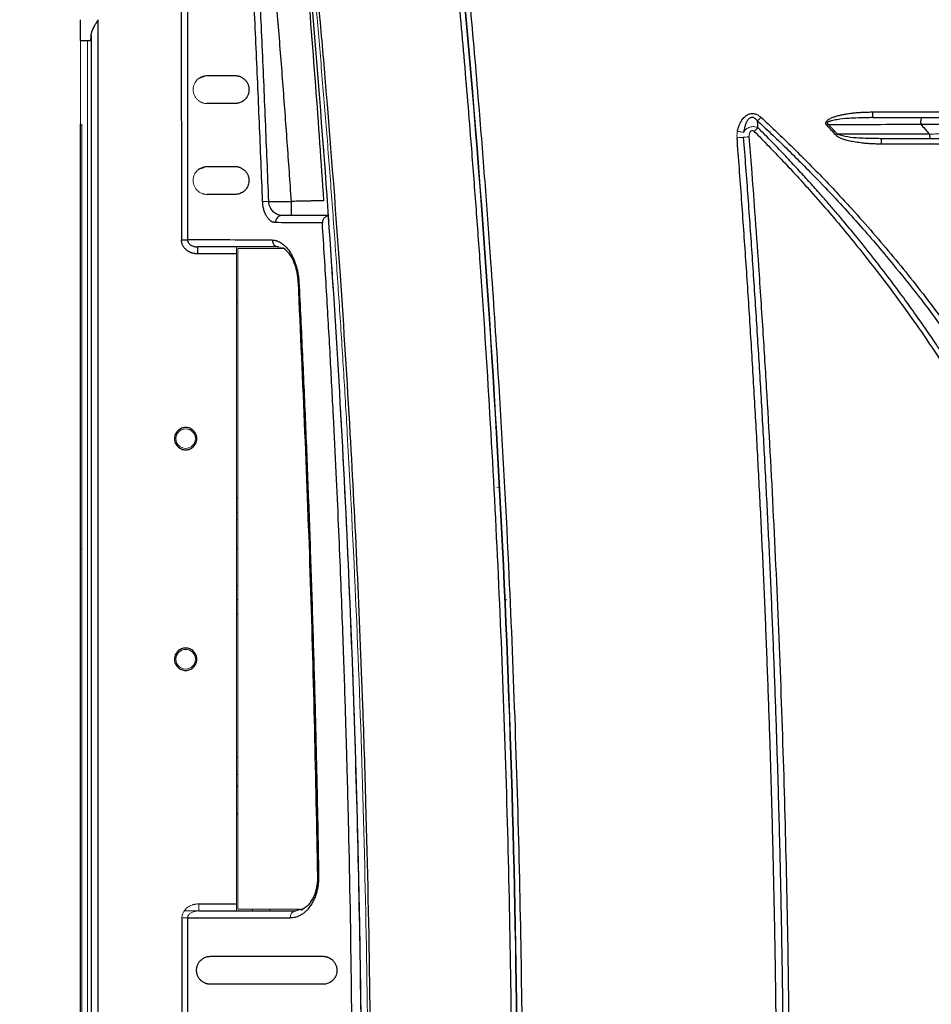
# Model space of a CAD drawing. Header units: millimetres. Extents: x 0 to 1118, y 0 to 864.
# Tile 25 of 76: x 150 to 216, y 674 to 744. Entities that reach past the tile are written whole.
import ezdxf

# ---------------------------------------------------------------- set-up
doc = ezdxf.new("R2010")
doc.units = ezdxf.units.MM
doc.styles.add('SLDTEXTSTYLE0', font='TXT', dxfattribs={"width": 0.605})
doc.dimstyles.new('SLDDIMSTYLE1', dxfattribs={"dimtxt": 5.650301, "dimasz": 4.572, "dimexe": 0, "dimexo": 0.0625, "dimgap": 1.412575, "dimtad": 0, "dimtih": 1, "dimtoh": 1, "dimdec": 1, "dimlfac": 2, "dimrnd": 1e-09, "dimzin": 12, "dimdsep": 46, "dimtxsty": 'SLDTEXTSTYLE0', "dimsah": 1, "dimcen": 0.09, "dimadec": 0, "dimazin": 3, "dimtfac": 1, "dimtdec": 1, "dimtofl": 0, "dimtmove": 0, "dimatfit": 3, "dimfxl": 1, "dimfrac": 2, "dimtolj": 1, "dimtzin": 12, "dimarcsym": 0})

# ---------------------------------------------------------------- blocks, each defined once
blk = doc.blocks.new('_D_1')
at = {"color": 7, "linetype": 'Continuous', "lineweight": 0}
for p, q in [((165.751, 788.175), (108.664, 788.175)), ((110.264, 788.175), (110.264, 671.267)), ((98.946, 662.213), (97.652, 662.213)), ((97.652, 662.213), (97.652, 653.535)), ((121.582, 662.213), (122.876, 662.213)), ((122.876, 662.213), (122.876, 653.535)), ((97.652, 653.535), (98.946, 653.535)), ((122.876, 653.535), (121.582, 653.535)), ((110.264, 535.335), (110.264, 652.242)), ((165.751, 535.335), (108.664, 535.335))]:
    blk.add_line(p, q, dxfattribs=at)
for points in [[(110.264, 788.175), (109.502, 783.603), (111.026, 783.603)], [(110.264, 535.335), (111.026, 539.907), (109.502, 539.907)]]:
    blk.add_solid(points, dxfattribs=at)
at = {"color": 7, "linetype": 'Continuous', "lineweight": 0, "char_height": 5.8208, "attachment_point": 1, "style": 'SLDTEXTSTYLE0'}
for s, insert in [('505.7', (100.563, 671.01)), ('19.91', (100.563, 661.039))]:
    blk.add_mtext(s, dxfattribs=dict(at, insert=insert))

msp = doc.modelspace()

# ---------------------------------------------------------------- linework, layer by layer
at = {"color": 7, "linetype": 'Continuous', "lineweight": 30}
for p, q in [((156.1, 579.255), (156.1, 744.255)), ((155.6, 743.148), (155.6, 580.361)), ((154.851, 742.755), (155.573, 742.755)), ((154.851, 706.395), (154.851, 736.755)), ((211.499, 737.255), (211.154, 737.242)), ((211.715, 735.768), (212.126, 735.755)), ((168.303, 731.255), (169.921, 731.255)), ((169.921, 730.255), (169.921, 731.255)), ((172.523, 730.255), (169.227, 730.255)), ((166.001, 727.505), (163.213, 727.505)), ((154.851, 617.115), (154.851, 706.395)), ((166.101, 702.755), (166.001, 702.755)), ((185.308, 702.755), (185.157, 702.755)), ((185.372, 698.26), (185.383, 698.294)), ((163.306, 681.005), (166.001, 681.005)), ((170.646, 680.616), (170.25, 680.505)), ((162.089, 680.004), (162.091, 662.508)), ((162.5, 680.004), (162.5, 662.542)), ((172.186, 675.255), (164.141, 675.255))]:
    msp.add_line(p, q, dxfattribs=at)
at = {"color": 144, "linetype": 'Continuous', "lineweight": 0}
for p, q in [((154.851, 736.755), (154.851, 742.755)), ((155.351, 742.755), (155.351, 580.755)), ((163.893, 740.255), (163.25, 740.021)), ((154.926, 736.755), (154.851, 736.755)), ((154.926, 586.755), (154.926, 736.755)), ((211.861, 735.763), (211.861, 735.748)), ((163.893, 733.755), (163.243, 733.514)), ((167.869, 731.238), (168.303, 731.255)), ((166.101, 680.63), (166.101, 727.88)), ((166.101, 727.88), (169.466, 727.88)), ((168.989, 728.005), (169.319, 727.918)), ((183.69, 728.005), (183.684, 728.005)), ((183.694, 727.88), (183.701, 727.88)), ((166.001, 727.505), (166.001, 681.005)), ((166.111, 724.035), (166.001, 724.039)), ((184.611, 715.085), (184.494, 715.076)), ((184.727, 710.796), (184.611, 710.805)), ((166.001, 710.035), (166.101, 710.035)), ((166.101, 709.035), (166.001, 709.035)), ((166.101, 708.535), (166.001, 708.535)), ((154.926, 706.395), (154.851, 706.395)), ((166.101, 706.395), (166.001, 706.395)), ((184.962, 706.395), (184.956, 706.395)), ((166.001, 703.755), (166.101, 703.755)), ((166.001, 701.755), (166.101, 701.755)), ((166.101, 691.505), (166.001, 691.505)), ((166.001, 690.255), (166.101, 690.255)), ((166.101, 689.47), (166.001, 689.351)), ((166.001, 687.406), (166.101, 687.525)), ((162.262, 680.505), (163.219, 680.505)), ((163.306, 681.005), (163.306, 680.505)), ((170.507, 680.63), (166.101, 680.63)), ((167.141, 680.63), (167.141, 680.505)), ((168.391, 680.505), (168.391, 680.63)), ((185.85, 680.63), (185.844, 680.63)), ((185.847, 680.505), (185.854, 680.505)), ((185.942, 676.955), (185.949, 676.955))]:
    msp.add_line(p, q, dxfattribs=at)
for centre in [(162.361, 714.285), (162.361, 698.505)]:
    msp.add_circle(centre, 0.7, dxfattribs=at)
at = {"color": 7, "linetype": 'Continuous', "lineweight": 30}
msp.add_arc((169.265, 729.783), 0.473, 94.61891, 185.75467, dxfattribs=at)
at = {"color": 144, "linetype": 'Continuous', "lineweight": 0}
msp.add_arc((170.301, 680.044), 0.463, 96.22188, 185.50589, dxfattribs=at)
at = {"color": 7, "linetype": 'Continuous', "lineweight": 30}
for points, knots in [([(169.258, 767.22), (169.337, 766.488), (169.524, 764.763), (169.79, 762.2), (170.045, 759.69), (170.249, 757.631), (170.42, 755.879), (170.769, 752.219), (171.475, 744.431), (172.715, 728.821), (173.933, 708.321), (174.752, 685.013), (175.014, 663.723), (174.835, 643.564), (174.298, 624.545), (173.295, 603.512), (172.201, 587.915), (171.343, 577.749), (171.109, 575.074), (170.879, 572.516), (170.667, 570.233), (170.454, 567.983), (170.216, 565.531), (169.915, 562.523), (169.592, 559.381), (169.36, 557.242), (169.258, 556.29)], [0, 0, 0, 0, 0.010441, 0.024633, 0.036574, 0.046266, 0.054002, 0.061559, 0.098462, 0.165009, 0.283842, 0.389944, 0.496046, 0.586073, 0.676099, 0.766125, 0.884958, 0.89803, 0.910947, 0.923078, 0.934483, 0.943497, 0.955156, 0.96946, 0.986408, 1, 1, 1, 1]), ([(169.652, 556.118), (169.735, 556.855), (169.907, 558.389), (170.167, 560.779), (170.441, 563.348), (170.727, 566.095), (171.022, 569.021), (171.326, 572.126), (171.636, 575.41), (171.951, 578.874), (172.596, 586.271), (173.368, 596.281), (174.329, 611.572), (174.909, 624.155), (175.335, 637.534), (175.568, 648.675), (175.657, 661.747), (175.568, 674.827), (175.335, 685.972), (174.909, 699.359), (174.329, 711.942), (173.368, 727.229), (172.551, 737.824), (171.803, 746.316), (171.336, 751.309), (170.883, 755.9), (170.451, 760.088), (170.045, 763.874), (169.778, 766.263), (169.652, 767.391)], [0, 0, 0, 0, 0.0105111, 0.0218672, 0.0340683, 0.0471143, 0.0610052, 0.0757411, 0.091322, 0.1077478, 0.1250185, 0.196531, 0.249995, 0.3421207, 0.3749991, 0.4396651, 0.5000005, 0.5602246, 0.6250018, 0.6579563, 0.7500057, 0.8034713, 0.8749819, 0.9005713, 0.9242595, 0.9460464, 0.9659322, 0.9839167, 1, 1, 1, 1]), ([(162.486, 750.244), (162.488, 746.701), (162.492, 739.454), (162.494, 732.207), (162.495, 728.504)], [0, 0, 0, 0, 0.489035, 1, 1, 1, 1]), ([(167.866, 731.238), (167.829, 732.181), (167.754, 734.068), (167.635, 736.899), (167.513, 739.731), (167.386, 742.564), (167.254, 745.398), (167.163, 747.288), (167.117, 748.233)], [0, 0, 0, 0, 0.166476, 0.333029, 0.499658, 0.666364, 0.833145, 1, 1, 1, 1]), ([(168.303, 731.255), (168.265, 732.223), (168.189, 734.151), (168.071, 737.028), (167.95, 739.876), (167.825, 742.695), (167.697, 745.485), (167.609, 747.334), (167.566, 748.255)], [0, 0, 0, 0, 0.170927, 0.340149, 0.507668, 0.673482, 0.837593, 1, 1, 1, 1]), ([(169.921, 731.255), (169.873, 731.963), (169.776, 733.381), (169.626, 735.507), (169.471, 737.632), (169.312, 739.758), (169.149, 741.882), (168.981, 744.007), (168.81, 746.131), (168.691, 747.547), (168.632, 748.255)], [0, 0, 0, 0, 0.12501, 0.250016, 0.375018, 0.500018, 0.625016, 0.750011, 0.875006, 1, 1, 1, 1]), ([(170.94, 748.319), (171.185, 745.397), (171.637, 739.728), (172.042, 734.055), (172.227, 731.306)], [0.45364866, 0.45364866, 0.45364866, 0.45364866, 0.5, 0.54352601, 0.54352601, 0.54352601, 0.54352601]), ([(181.65, 574.97), (181.718, 575.7), (181.853, 577.156), (182.049, 579.333), (182.239, 581.498), (182.423, 583.649), (182.692, 586.884), (183.034, 591.207), (183.563, 598.433), (184.146, 607.468), (184.912, 621.938), (185.55, 640.032), (185.806, 661.755), (185.55, 683.477), (184.912, 701.571), (184.146, 716.041), (183.587, 724.712), (183.114, 731.217), (182.806, 735.194), (182.513, 738.806), (182.238, 742.038), (181.952, 745.279), (181.752, 747.442), (181.65, 748.539)], [0, 0, 0, 0, 0.012656, 0.025234, 0.037734, 0.050156, 0.062501, 0.09376, 0.125002, 0.187552, 0.250002, 0.375088, 0.5, 0.624911, 0.749998, 0.812439, 0.874998, 0.899958, 0.924999, 0.943849, 0.9625, 0.980981, 1, 1, 1, 1]), ([(182.031, 748.577), (183.379, 734.148), (184.399, 719.689), (185.761, 690.738), (186.103, 676.246), (186.103, 647.263), (185.761, 632.772), (184.399, 603.821), (183.379, 589.361), (182.031, 574.932)], [0, 0, 0, 0, 0.25, 0.25, 0.5, 0.5, 0.75, 0.75, 1, 1, 1, 1]), ([(182.034, 574.933), (184.747, 603.788), (186.106, 632.771), (186.106, 690.738), (184.747, 719.721), (182.034, 748.576)], [0, 0, 0, 0, 0.5, 0.5, 1, 1, 1, 1]), ([(182.415, 574.895), (182.478, 575.579), (182.646, 577.383), (182.888, 580.087), (183.142, 583.015), (183.594, 588.432), (184.489, 600.181), (185.351, 614.858), (186.239, 636.587), (186.617, 658.334), (186.32, 683.501), (185.646, 702.564), (184.858, 717.04), (184.261, 726.082), (183.8, 732.363), (183.419, 737.181), (183.065, 741.395), (182.749, 745.006), (182.526, 747.411), (182.415, 748.614)], [0, 0, 0, 0, 0.011833, 0.03125, 0.046823, 0.062501, 0.125002, 0.250001, 0.316015, 0.499997, 0.624997, 0.749997, 0.828893, 0.874998, 0.906249, 0.937499, 0.95834, 0.979174, 1, 1, 1, 1]), ([(154.851, 742.755), (154.851, 742.755), (154.851, 742.756), (154.851, 742.762), (154.851, 742.773), (154.851, 742.788), (154.851, 742.808), (154.851, 742.831), (154.851, 742.885), (154.851, 742.992), (154.851, 743.187), (154.851, 743.425), (154.851, 743.65), (154.851, 743.836), (154.851, 743.973), (154.851, 744.113), (154.851, 744.207), (154.851, 744.255)], [0, 0, 0, 0, 0.034551, 0.068855, 0.103013, 0.137124, 0.171291, 0.205614, 0.240191, 0.370053, 0.500029, 0.62989, 0.759866, 0.820149, 0.879905, 0.939676, 1, 1, 1, 1]), ([(155.6, 743.148), (155.601, 743.161), (155.602, 743.188), (155.609, 743.231), (155.619, 743.277), (155.632, 743.326), (155.649, 743.378), (155.67, 743.434), (155.694, 743.494), (155.722, 743.556), (155.764, 743.646), (155.826, 743.768), (155.905, 743.915), (155.999, 744.079), (156.062, 744.19), (156.1, 744.255)], [0, 0, 0, 0, 0.042381, 0.086506, 0.13251, 0.180511, 0.230613, 0.282907, 0.337475, 0.394387, 0.453706, 0.576693, 0.716997, 0.83407, 1, 1, 1, 1]), ([(155.573, 742.755), (155.574, 742.755), (155.576, 742.756), (155.578, 742.764), (155.58, 742.777), (155.582, 742.793), (155.584, 742.813), (155.586, 742.836), (155.588, 742.862), (155.59, 742.89), (155.591, 742.92), (155.593, 742.951), (155.594, 742.984), (155.595, 743.016), (155.597, 743.049), (155.598, 743.083), (155.599, 743.115), (155.6, 743.138), (155.6, 743.148)], [0, 0, 0, 0, 0.081301, 0.160096, 0.236384, 0.310165, 0.381439, 0.450207, 0.516468, 0.580222, 0.641469, 0.700209, 0.756442, 0.810168, 0.861386, 0.910098, 0.956303, 1, 1, 1, 1]), ([(163.892, 740.255), (164.224, 740.255), (164.889, 740.255), (165.557, 740.255), (165.891, 740.255)], [0, 0, 0, 0, 0.4998961, 1, 1, 1, 1]), ([(165.891, 740.255), (165.913, 740.254), (165.955, 740.253), (166.018, 740.247), (166.08, 740.237), (166.142, 740.223), (166.203, 740.205), (166.298, 740.171), (166.421, 740.109), (166.569, 739.998), (166.697, 739.858), (166.787, 739.708), (166.841, 739.573), (166.871, 739.461), (166.889, 739.343), (166.894, 739.179), (166.861, 738.979), (166.782, 738.787), (166.678, 738.628), (166.554, 738.499), (166.412, 738.395), (166.272, 738.326), (166.139, 738.283), (166.016, 738.259), (165.933, 738.256), (165.891, 738.255)], [0, 0, 0, 0, 0.026991, 0.053627, 0.079934, 0.105937, 0.131664, 0.157141, 0.226539, 0.289946, 0.350735, 0.402967, 0.428842, 0.452687, 0.477001, 0.500553, 0.549558, 0.601124, 0.654157, 0.714136, 0.777274, 0.845133, 0.896, 0.947559, 1, 1, 1, 1]), ([(165.891, 738.255), (165.557, 738.255), (164.889, 738.255), (164.224, 738.255), (163.892, 738.255)], [0, 0, 0, 0, 0.500027, 1, 1, 1, 1]), ([(201.825, 736.28), (201.833, 736.318), (201.85, 736.394), (201.881, 736.505), (201.916, 736.612), (201.965, 736.743), (202.033, 736.894), (202.125, 737.055), (202.227, 737.195), (202.334, 737.309), (202.447, 737.401), (202.595, 737.489), (202.793, 737.552), (202.997, 737.542), (203.156, 737.496), (203.275, 737.441), (203.393, 737.366), (203.465, 737.303), (203.502, 737.271)], [0, 0, 0, 0, 0.047779, 0.09438, 0.139879, 0.184362, 0.265277, 0.341456, 0.410143, 0.474637, 0.531939, 0.586401, 0.683574, 0.779917, 0.83101, 0.884006, 0.940021, 1, 1, 1, 1]), ([(208.23, 736.681), (208.22, 736.693), (208.2, 736.716), (208.177, 736.753), (208.16, 736.789), (208.151, 736.826), (208.149, 736.863), (208.154, 736.9), (208.169, 736.947), (208.204, 737.002), (208.255, 737.055), (208.312, 737.101), (208.423, 737.174), (208.595, 737.256), (208.842, 737.342), (209.093, 737.412), (209.359, 737.47), (209.639, 737.52), (209.947, 737.564), (210.252, 737.597), (210.534, 737.621), (210.812, 737.639), (211.135, 737.65), (211.376, 737.653), (211.508, 737.655)], [0, 0, 0, 0, 0.012451, 0.023819, 0.03432, 0.044231, 0.053876, 0.063608, 0.07377, 0.092618, 0.115025, 0.131866, 0.15068, 0.22006, 0.282633, 0.35857, 0.426434, 0.499349, 0.584332, 0.673764, 0.742791, 0.80908, 0.895163, 1, 1, 1, 1]), ([(203.259, 737.011), (203.245, 737.029), (203.218, 737.065), (203.173, 737.112), (203.111, 737.17), (203.03, 737.228), (202.924, 737.263), (202.824, 737.261), (202.736, 737.232), (202.656, 737.179), (202.561, 737.082), (202.484, 736.959), (202.422, 736.821), (202.368, 736.675), (202.31, 736.461), (202.282, 736.284), (202.267, 736.183)], [0, 0, 0, 0, 0.038742, 0.074975, 0.108785, 0.180286, 0.239942, 0.290257, 0.341706, 0.390465, 0.447546, 0.566929, 0.628543, 0.700297, 0.828004, 1, 1, 1, 1]), ([(203.502, 737.271), (203.457, 737.222), (203.411, 737.173), (203.327, 737.083), (203.29, 737.043), (203.259, 737.011)], [0, 0, 0, 0, 0.5, 0.5, 1, 1, 1, 1]), ([(203.293, 736.519), (203.29, 736.553), (203.285, 736.635), (203.276, 736.765), (203.267, 736.895), (203.261, 736.977), (203.259, 737.011)], [0, 0, 0, 0, 0.20838, 0.500002, 0.791451, 1, 1, 1, 1]), ([(203.259, 737.011), (203.443, 736.841), (203.809, 736.502), (204.354, 735.989), (204.894, 735.472), (205.43, 734.953), (205.961, 734.43), (206.488, 733.903), (207.011, 733.374), (207.857, 732.503), (209.394, 730.877), (212.013, 727.939), (215.32, 723.856), (218.224, 719.811), (221.511, 714.775), (223.986, 710.45), (226.201, 705.998), (227.452, 703.287), (228.623, 700.54), (229.633, 697.968), (230.49, 695.606), (231.206, 693.487), (231.852, 691.43), (232.434, 689.436), (232.955, 687.508), (233.419, 685.648), (233.831, 683.858), (234.196, 682.138), (234.516, 680.491), (234.796, 678.917), (235.039, 677.417), (235.25, 675.994), (235.371, 675.068), (235.43, 674.619)], [0, 0, 0, 0, 0.010466, 0.020915, 0.031348, 0.041767, 0.052173, 0.062568, 0.072952, 0.083327, 0.113396, 0.166651, 0.248122, 0.333289, 0.375029, 0.49992, 0.541576, 0.583241, 0.624916, 0.666598, 0.698917, 0.730125, 0.760221, 0.789204, 0.817073, 0.84383, 0.869475, 0.894007, 0.917428, 0.939738, 0.960937, 0.981024, 1, 1, 1, 1]), ([(203.502, 737.271), (203.671, 737.115), (204.009, 736.802), (204.512, 736.328), (205.012, 735.852), (205.509, 735.372), (206.003, 734.888), (206.493, 734.402), (206.98, 733.911), (207.464, 733.418), (207.945, 732.921), (208.422, 732.421), (208.896, 731.917), (209.367, 731.41), (210.691, 729.966), (212.811, 727.532), (215.612, 724.018), (218.257, 720.384), (220.741, 716.637), (223.059, 712.786), (225.206, 708.837), (227.178, 704.798), (228.972, 700.675), (230.584, 696.478), (232.01, 692.214), (233.248, 687.893), (234.047, 684.561), (234.532, 682.256), (234.781, 680.995), (235.013, 679.732), (235.23, 678.467), (235.431, 677.198), (235.617, 675.928), (235.728, 675.079), (235.783, 674.655)], [0, 0, 0, 0, 0.009609, 0.019218, 0.028826, 0.038434, 0.048043, 0.057653, 0.067264, 0.076877, 0.086493, 0.096111, 0.105732, 0.115356, 0.124985, 0.187481, 0.249967, 0.312445, 0.374954, 0.437474, 0.499945, 0.562419, 0.624945, 0.687463, 0.749952, 0.81244, 0.874967, 0.892846, 0.910715, 0.928576, 0.946432, 0.964286, 0.982141, 1, 1, 1, 1]), ([(208.244, 736.855), (208.245, 736.848), (208.247, 736.836), (208.256, 736.82), (208.27, 736.802), (208.292, 736.785), (208.311, 736.774), (208.321, 736.769)], [0, 0, 0, 0, 0.155091, 0.305548, 0.459076, 0.714624, 1, 1, 1, 1]), ([(211.045, 737.25), (211.122, 737.256), (211.273, 737.268), (211.426, 737.282), (211.503, 737.289)], [0, 0, 0, 0, 0.500588, 1, 1, 1, 1]), ([(211.499, 737.255), (211.5, 737.256), (211.501, 737.257), (211.502, 737.288), (211.502, 737.29)], [0, 0, 0, 0, 0.944256, 1, 1, 1, 1]), ([(214.94, 736.855), (214.94, 736.959), (214.951, 737.063), (214.99, 737.211), (215.018, 737.255), (215.046, 737.255)], [0, 0, 0, 0, 0.5, 0.5, 1, 1, 1, 1]), ([(214.942, 736.77), (215.058, 736.771), (215.301, 736.775), (215.685, 736.78), (216.104, 736.786), (216.558, 736.792), (217.048, 736.799), (217.575, 736.805), (218.137, 736.813), (218.736, 736.82), (219.371, 736.828), (220.043, 736.837), (220.75, 736.846), (221.234, 736.852), (221.482, 736.855)], [0, 0, 0, 0, 0.054468, 0.1141835, 0.1791469, 0.2493585, 0.3248185, 0.4055273, 0.4914849, 0.5826913, 0.6791464, 0.7808499, 0.8878013, 1, 1, 1, 1]), ([(215.046, 737.255), (215.163, 737.255), (215.396, 737.255), (215.748, 737.255), (216.101, 737.255), (216.454, 737.255), (216.809, 737.255), (217.165, 737.255), (217.522, 737.255), (217.879, 737.255), (218.334, 737.255), (218.885, 737.255), (219.534, 737.255), (220.185, 737.255), (220.836, 737.255), (221.271, 737.255), (221.489, 737.255)], [0, 0, 0, 0, 0.055602, 0.111167, 0.166707, 0.222232, 0.277752, 0.333279, 0.388823, 0.444395, 0.500004, 0.600059, 0.700024, 0.79996, 0.899932, 1, 1, 1, 1]), ([(203.021, 736.258), (203.195, 736.083), (203.543, 735.734), (204.06, 735.205), (204.572, 734.673), (205.081, 734.138), (205.585, 733.601), (206.084, 733.06), (206.579, 732.516), (207.363, 731.642), (208.819, 729.977), (211.383, 726.868), (214.508, 722.686), (217.864, 717.623), (220.791, 712.603), (224.371, 705.59), (228.239, 696.185), (231.719, 683.694), (233.504, 671.41), (233.864, 660.06), (233.246, 650.359), (232.054, 642.634), (230.79, 636.861), (229.66, 632.575), (228.352, 628.341), (227.064, 624.713), (225.442, 620.591), (223.048, 615.189), (219.31, 608.152), (215.623, 602.432), (212.158, 597.657), (210.062, 595.011), (208.181, 592.804), (207.348, 591.851), (206.505, 590.908), (205.65, 589.976), (204.785, 589.056), (203.909, 588.146), (203.317, 587.549), (203.021, 587.25)], [0, 0, 0, 0, 0.004481, 0.008958, 0.01343, 0.017897, 0.02236, 0.026817, 0.03127, 0.035717, 0.048133, 0.071435, 0.108888, 0.142867, 0.181641, 0.214301, 0.285712, 0.365738, 0.448943, 0.510178, 0.571408, 0.624986, 0.651785, 0.678572, 0.705372, 0.732154, 0.748405, 0.78573, 0.839311, 0.892856, 0.909095, 0.946426, 0.954095, 0.961759, 0.969418, 0.977071, 0.984719, 0.992362, 1, 1, 1, 1]), ([(203.293, 586.99), (203.471, 587.169), (203.822, 587.522), (204.336, 588.048), (204.832, 588.562), (205.31, 589.065), (205.77, 589.554), (206.213, 590.031), (206.638, 590.495), (207.045, 590.946), (207.436, 591.383), (207.811, 591.806), (208.169, 592.215), (208.51, 592.61), (208.836, 592.99), (209.147, 593.355), (209.442, 593.706), (209.721, 594.041), (209.986, 594.361), (210.834, 595.394), (212.158, 597.064), (213.831, 599.303), (215.212, 601.25), (217.257, 604.263), (221.251, 610.695), (225.114, 618.547), (229.087, 628.958), (232.837, 642.297), (234.722, 660.293), (233.24, 677.941), (230.328, 690.495), (227.804, 697.972), (225.21, 704.534), (221.853, 711.681), (218.101, 717.977), (215.546, 721.77), (214.326, 723.521), (212.522, 725.979), (210.952, 727.974), (209.836, 729.33), (209.388, 729.868), (208.873, 730.476), (208.292, 731.153), (207.641, 731.897), (206.919, 732.706), (206.123, 733.577), (205.252, 734.509), (204.303, 735.499), (203.637, 736.171), (203.293, 736.519)], [0, 0, 0, 0, 0.004571, 0.009013, 0.013327, 0.017511, 0.021566, 0.025491, 0.029288, 0.032955, 0.036494, 0.039903, 0.043183, 0.046333, 0.049355, 0.052247, 0.055011, 0.057645, 0.06015, 0.062526, 0.081844, 0.098705, 0.113108, 0.125052, 0.164593, 0.250044, 0.282762, 0.366089, 0.49991, 0.607329, 0.684825, 0.732362, 0.74992, 0.812432, 0.874941, 0.882306, 0.895183, 0.913572, 0.937471, 0.941122, 0.94535, 0.950157, 0.955543, 0.961506, 0.968048, 0.975169, 0.982868, 0.991145, 1, 1, 1, 1]), ([(208.88, 735.983), (208.772, 736.1), (208.556, 736.333), (208.339, 736.565), (208.23, 736.681)], [0, 0, 0, 0, 0.4998942, 1, 1, 1, 1]), ([(215.542, 736.072), (215.547, 735.983), (215.56, 735.901), (215.598, 735.787), (215.622, 735.755), (215.646, 735.755)], [0, 0, 0, 0, 0.5, 0.5, 1, 1, 1, 1]), ([(201.795, 587.703), (201.849, 588.414), (201.957, 589.835), (202.113, 591.966), (202.265, 594.097), (202.412, 596.226), (202.554, 598.355), (202.692, 600.482), (202.825, 602.609), (202.953, 604.734), (203.077, 606.859), (203.196, 608.982), (203.31, 611.105), (203.42, 613.227), (203.525, 615.347), (203.625, 617.467), (203.721, 619.586), (203.812, 621.703), (203.898, 623.82), (203.98, 625.936), (204.057, 628.051), (204.129, 630.165), (204.197, 632.277), (204.26, 634.389), (204.318, 636.5), (204.372, 638.61), (204.421, 640.719), (204.465, 642.827), (204.505, 644.934), (204.54, 647.04), (204.571, 649.145), (204.596, 651.249), (204.617, 653.352), (204.634, 655.454), (204.645, 657.555), (204.652, 659.655), (204.655, 662.496), (204.647, 666.078), (204.617, 670.405), (204.568, 674.736), (204.499, 679.072), (204.41, 683.411), (204.301, 687.755), (204.172, 692.102), (204.024, 696.454), (203.856, 700.81), (203.668, 705.17), (203.46, 709.534), (203.232, 713.903), (202.985, 718.276), (202.718, 722.652), (202.431, 727.033), (202.125, 731.418), (201.905, 734.342), (201.795, 735.805)], [0, 0, 0, 0, 0.014425, 0.028841, 0.043248, 0.057646, 0.072035, 0.086416, 0.100789, 0.115152, 0.129508, 0.143855, 0.158193, 0.172523, 0.186846, 0.20116, 0.215466, 0.229764, 0.244054, 0.258336, 0.272611, 0.286877, 0.301136, 0.315388, 0.329632, 0.343869, 0.358098, 0.37232, 0.386535, 0.400742, 0.414943, 0.429136, 0.443323, 0.457502, 0.471675, 0.485841, 0.500001, 0.529159, 0.558346, 0.587563, 0.616809, 0.646085, 0.675393, 0.704733, 0.734104, 0.763509, 0.792947, 0.822419, 0.851926, 0.881468, 0.911046, 0.94066, 0.970311, 1, 1, 1, 1]), ([(202.243, 735.84), (202.298, 735.127), (202.408, 733.702), (202.566, 731.564), (202.72, 729.428), (202.868, 727.292), (203.013, 725.158), (203.152, 723.025), (203.286, 720.894), (203.416, 718.763), (203.541, 716.634), (203.661, 714.506), (203.777, 712.38), (203.887, 710.255), (203.993, 708.131), (204.094, 706.008), (204.191, 703.887), (204.282, 701.767), (204.369, 699.648), (204.451, 697.531), (204.528, 695.415), (204.601, 693.3), (204.669, 691.187), (204.732, 689.075), (204.79, 686.965), (204.844, 684.856), (204.893, 682.748), (204.937, 680.642), (204.977, 678.538), (205.012, 676.434), (205.042, 674.333), (205.067, 672.233), (205.088, 670.134), (205.104, 668.037), (205.116, 665.941), (205.123, 663.847), (205.126, 661.014), (205.118, 657.441), (205.088, 653.124), (205.039, 648.801), (204.97, 644.472), (204.881, 640.136), (204.773, 635.795), (204.644, 631.447), (204.495, 627.094), (204.326, 622.735), (204.137, 618.37), (203.928, 614), (203.698, 609.624), (203.448, 605.243), (203.178, 600.856), (202.888, 596.464), (202.578, 592.068), (202.355, 589.135), (202.243, 587.668)], [0, 0, 0, 0, 0.014463, 0.028916, 0.043358, 0.057789, 0.072211, 0.086622, 0.101022, 0.115412, 0.129792, 0.144161, 0.15852, 0.172868, 0.187206, 0.201533, 0.21585, 0.230157, 0.244453, 0.258739, 0.273014, 0.287279, 0.301534, 0.315778, 0.330012, 0.344235, 0.358448, 0.372651, 0.386843, 0.401024, 0.415196, 0.429357, 0.443507, 0.457647, 0.471777, 0.485896, 0.500005, 0.529067, 0.558172, 0.587321, 0.616513, 0.64575, 0.67503, 0.704354, 0.733722, 0.763133, 0.792588, 0.822087, 0.85163, 0.881216, 0.910846, 0.94052, 0.970238, 1, 1, 1, 1]), ([(202.672, 587.633), (202.729, 588.37), (202.866, 590.134), (203.095, 593.217), (203.374, 597.155), (203.665, 601.558), (204.043, 607.73), (204.457, 615.398), (204.866, 624.664), (205.184, 633.934), (205.413, 643.206), (205.55, 652.48), (205.595, 661.754), (205.549, 671.029), (205.413, 680.303), (205.185, 689.575), (204.866, 698.844), (204.457, 708.11), (204.044, 715.759), (203.667, 721.93), (203.376, 726.321), (203.097, 730.266), (202.868, 733.349), (202.73, 735.126), (202.672, 735.876)], [0, 0, 0, 0, 0.014942, 0.035776, 0.0625, 0.094745, 0.124999, 0.1875, 0.249999, 0.3125, 0.374999, 0.4375, 0.5, 0.5625, 0.625, 0.687501, 0.750001, 0.812501, 0.875001, 0.904851, 0.9375, 0.963965, 0.984798, 1, 1, 1, 1]), ([(212.134, 735.355), (212.047, 735.355), (211.875, 735.356), (211.617, 735.364), (211.364, 735.376), (211.114, 735.393), (210.787, 735.422), (210.397, 735.469), (209.971, 735.543), (209.607, 735.63), (209.353, 735.712), (209.187, 735.781), (209.09, 735.829), (209.007, 735.878), (208.936, 735.928), (208.898, 735.965), (208.88, 735.983)], [0, 0, 0, 0, 0.077511, 0.15399, 0.229466, 0.303968, 0.377527, 0.521994, 0.654034, 0.76271, 0.855747, 0.891342, 0.923383, 0.952019, 0.977459, 1, 1, 1, 1]), ([(212.129, 735.727), (212.059, 735.733), (211.919, 735.746), (211.778, 735.754), (211.708, 735.758)], [0, 0, 0, 0, 0.501558, 1, 1, 1, 1]), ([(163.892, 733.755), (164.225, 733.755), (164.889, 733.755), (165.557, 733.755), (165.891, 733.755)], [0, 0, 0, 0, 0.500142, 1, 1, 1, 1]), ([(165.891, 733.755), (165.913, 733.754), (165.955, 733.753), (166.019, 733.747), (166.082, 733.737), (166.144, 733.723), (166.205, 733.705), (166.301, 733.67), (166.426, 733.607), (166.574, 733.493), (166.702, 733.351), (166.807, 733.174), (166.879, 732.961), (166.898, 732.717), (166.862, 732.484), (166.784, 732.292), (166.68, 732.131), (166.556, 732.001), (166.413, 731.896), (166.273, 731.826), (166.139, 731.783), (166.016, 731.759), (165.933, 731.756), (165.891, 731.755)], [0, 0, 0, 0, 0.026927, 0.053507, 0.079766, 0.105731, 0.131433, 0.156902, 0.22671, 0.290598, 0.351534, 0.403963, 0.455443, 0.502147, 0.548881, 0.602589, 0.655815, 0.715555, 0.778674, 0.846183, 0.896704, 0.947908, 1, 1, 1, 1]), ([(165.891, 731.755), (165.557, 731.755), (164.89, 731.755), (164.225, 731.755), (163.892, 731.755)], [0, 0, 0, 0, 0.499786, 1, 1, 1, 1]), ([(168.791, 729.736), (168.774, 729.736), (168.738, 729.737), (168.685, 729.746), (168.633, 729.76), (168.581, 729.779), (168.53, 729.803), (168.479, 729.833), (168.418, 729.876), (168.347, 729.938), (168.245, 730.049), (168.132, 730.212), (168.02, 730.444), (167.952, 730.66), (167.912, 730.839), (167.889, 730.972), (167.873, 731.105), (167.868, 731.194), (167.866, 731.238)], [0, 0, 0, 0, 0.041701, 0.082942, 0.123834, 0.164493, 0.205034, 0.245575, 0.286233, 0.354281, 0.422237, 0.551559, 0.670618, 0.786713, 0.841495, 0.896085, 0.948524, 1, 1, 1, 1]), ([(169.227, 730.255), (169.016, 730.255), (168.799, 730.344), (168.537, 730.606), (168.46, 730.715), (168.347, 730.967), (168.311, 731.11), (168.303, 731.255)], [0, 0, 0, 0, 0.5, 0.5, 0.75, 0.75, 1, 1, 1, 1]), ([(172.227, 731.306), (172.202, 731.306), (172.152, 731.305), (172.071, 731.303), (171.985, 731.301), (171.893, 731.299), (171.794, 731.297), (171.69, 731.294), (171.58, 731.292), (171.463, 731.289), (171.341, 731.286), (171.17, 731.283), (170.932, 731.277), (170.654, 731.271), (170.388, 731.265), (170.154, 731.26), (169.998, 731.256), (169.921, 731.255)], [0, 0, 0, 0, 0.043533, 0.088374, 0.134513, 0.181938, 0.230628, 0.280558, 0.331694, 0.384, 0.437428, 0.491927, 0.602584, 0.731452, 0.822059, 0.911659, 1, 1, 1, 1]), ([(168.786, 553.485), (168.865, 554.265), (169.035, 555.933), (169.298, 558.602), (169.587, 561.601), (169.897, 564.931), (170.226, 568.593), (170.569, 572.586), (170.925, 576.911), (171.287, 581.569), (171.653, 586.559), (172.017, 591.883), (172.539, 600.141), (173.104, 610.61), (173.604, 622.561), (173.922, 632.657), (174.143, 642.323), (174.282, 652.261), (174.324, 663.172), (174.252, 674.329), (174.122, 681.942), (174.03, 686.028), (174.017, 686.6), (173.996, 687.461), (173.968, 688.612), (173.931, 690.051), (173.884, 691.779), (173.825, 693.796), (173.753, 696.102), (173.667, 698.696), (173.563, 701.579), (173.44, 704.751), (173.295, 708.21), (173.125, 711.958), (172.927, 715.993), (172.698, 720.316), (172.436, 724.926), (172.238, 728.095), (172.136, 729.727)], [0, 0, 0, 0, 0.013318, 0.028513, 0.045587, 0.064539, 0.08537, 0.108081, 0.132672, 0.159144, 0.187497, 0.217732, 0.249849, 0.328166, 0.395949, 0.45319, 0.499883, 0.560311, 0.622138, 0.68536, 0.749976, 0.751582, 0.754826, 0.759708, 0.766229, 0.774387, 0.784184, 0.795618, 0.80869, 0.8234, 0.839747, 0.857732, 0.877353, 0.898611, 0.921505, 0.946035, 0.9722, 1, 1, 1, 1]), ([(172.136, 729.727), (171.577, 729.728), (170.459, 729.731), (169.348, 729.734), (168.791, 729.736)], [0, 0, 0, 0, 0.499351, 1, 1, 1, 1]), ([(169.055, 730.213), (169.056, 730.223), (169.058, 730.244), (169.067, 730.261), (169.072, 730.27)], [0, 0, 0, 0, 0.474163, 1, 1, 1, 1]), ([(172.525, 730.219), (172.51, 730.216), (172.42, 730.202), (172.313, 730.12), (172.217, 730.012), (172.169, 729.921), (172.14, 729.824), (172.141, 729.759), (172.141, 729.727)], [0, 0, 0, 0, 0.0672007, 0.4034822, 0.5593577, 0.7134158, 0.8563276, 1, 1, 1, 1]), ([(163.213, 727.505), (163.185, 727.505), (163.131, 727.506), (163.051, 727.514), (162.973, 727.526), (162.899, 727.542), (162.827, 727.561), (162.759, 727.585), (162.694, 727.611), (162.633, 727.64), (162.574, 727.671), (162.52, 727.705), (162.469, 727.74), (162.422, 727.777), (162.336, 727.851), (162.23, 727.97), (162.14, 728.128), (162.091, 728.267), (162.065, 728.386), (162.062, 728.465), (162.061, 728.504)], [0, 0, 0, 0, 0.048749, 0.096288, 0.1426, 0.187684, 0.231543, 0.274191, 0.315645, 0.355902, 0.394959, 0.43283, 0.469508, 0.504979, 0.539249, 0.670502, 0.785589, 0.85977, 0.931296, 1, 1, 1, 1]), ([(162.061, 728.504), (162.143, 728.504), (162.233, 728.504), (162.388, 728.504), (162.453, 728.504), (162.495, 728.504)], [0, 0, 0, 0, 0.5, 0.5, 1, 1, 1, 1]), ([(162.495, 728.504), (162.495, 728.492), (162.496, 728.468), (162.502, 728.433), (162.511, 728.397), (162.524, 728.362), (162.551, 728.307), (162.603, 728.234), (162.689, 728.158), (162.797, 728.093), (162.893, 728.055), (162.983, 728.03), (163.057, 728.015), (163.138, 728.006), (163.19, 728.005), (163.213, 728.005)], [0, 0, 0, 0, 0.035665, 0.071897, 0.108818, 0.146541, 0.185164, 0.294027, 0.418739, 0.538836, 0.689008, 0.74151, 0.836044, 0.928067, 1, 1, 1, 1]), ([(168.554, 728.487), (168.578, 728.486), (168.624, 728.485), (168.694, 728.478), (168.764, 728.466), (168.834, 728.449), (168.934, 728.418), (169.062, 728.364), (169.215, 728.275), (169.363, 728.164), (169.554, 727.986), (169.791, 727.697), (170.048, 727.25), (170.224, 726.792), (170.333, 726.399), (170.389, 726.13), (170.425, 725.893), (170.448, 725.69), (170.456, 725.552), (170.46, 725.483)], [0, 0, 0, 0, 0.02696, 0.053925, 0.08093, 0.108007, 0.135188, 0.197146, 0.257862, 0.316325, 0.375307, 0.496096, 0.626701, 0.753694, 0.817901, 0.879953, 0.919614, 0.959547, 1, 1, 1, 1]), ([(168.558, 728.487), (168.56, 728.421), (168.573, 728.358), (168.603, 728.278), (168.615, 728.254), (168.642, 728.207), (168.657, 728.183), (168.712, 728.116), (168.759, 728.076), (168.867, 728.02), (168.928, 728.005), (168.989, 728.005)], [0, 0, 0, 0, 0.25, 0.25, 0.375, 0.375, 0.5, 0.5, 0.75, 0.75, 1, 1, 1, 1]), ([(168.989, 728.005), (168.499, 728.005), (167.522, 728.005), (166.069, 728.005), (164.633, 728.005), (163.685, 728.005), (163.213, 728.005)], [0, 0, 0, 0, 0.2533, 0.504399, 0.753299, 1, 1, 1, 1]), ([(163.213, 728.005), (163.213, 728.005), (163.213, 727.951), (163.213, 727.766), (163.213, 727.635), (163.213, 727.505)], [0, 0, 0, 0, 0.5, 0.5, 1, 1, 1, 1]), ([(169.305, 727.966), (169.358, 727.924), (169.479, 727.826), (169.826, 727.472), (170.138, 726.861), (170.334, 726.15), (170.374, 725.71), (170.394, 725.48)], [0, 0, 0, 0, 0.171927, 0.393587, 0.667512, 0.82595, 1, 1, 1, 1]), ([(170.395, 725.48), (170.717, 718.323), (171.356, 704.168), (171.646, 690.001), (171.789, 682.996)], [0, 0, 0, 0, 0.505594, 1, 1, 1, 1]), ([(170.46, 725.483), (170.503, 724.618), (170.588, 722.885), (170.71, 720.282), (170.826, 717.67), (170.938, 715.051), (171.045, 712.423), (171.147, 709.787), (171.243, 707.144), (171.334, 704.492), (171.42, 701.833), (171.501, 699.165), (171.577, 696.49), (171.647, 693.807), (171.711, 691.116), (171.77, 688.417), (171.824, 685.71), (171.855, 683.903), (171.871, 682.998)], [0, 0, 0, 0, 0.061126, 0.122436, 0.18393, 0.245608, 0.307469, 0.369513, 0.431741, 0.494152, 0.556745, 0.619521, 0.68248, 0.74562, 0.808943, 0.872447, 0.936133, 1, 1, 1, 1]), ([(163.161, 714.285), (163.161, 714.389), (163.14, 714.494), (163.06, 714.687), (163, 714.776), (162.852, 714.924), (162.764, 714.984), (162.57, 715.064), (162.465, 715.085), (162.256, 715.085), (162.151, 715.064), (161.958, 714.984), (161.869, 714.924), (161.721, 714.776), (161.662, 714.687), (161.582, 714.494), (161.561, 714.389), (161.561, 714.285)], [0, 0, 0, 0, 0.125, 0.125, 0.25, 0.25, 0.375, 0.375, 0.5, 0.5, 0.625, 0.625, 0.75, 0.75, 0.875, 0.875, 1, 1, 1, 1]), ([(161.561, 714.285), (161.561, 714.18), (161.582, 714.075), (161.662, 713.882), (161.721, 713.793), (161.869, 713.645), (161.958, 713.586), (162.151, 713.505), (162.256, 713.485), (162.465, 713.485), (162.57, 713.505), (162.764, 713.586), (162.852, 713.645), (163, 713.793), (163.06, 713.882), (163.14, 714.075), (163.161, 714.18), (163.161, 714.285)], [0, 0, 0, 0, 0.125, 0.125, 0.25, 0.25, 0.375, 0.375, 0.5, 0.5, 0.625, 0.625, 0.75, 0.75, 0.875, 0.875, 1, 1, 1, 1]), ([(163.161, 698.505), (163.161, 698.609), (163.14, 698.714), (163.06, 698.907), (163, 698.996), (162.852, 699.144), (162.764, 699.204), (162.57, 699.284), (162.465, 699.305), (162.256, 699.305), (162.151, 699.284), (161.958, 699.204), (161.869, 699.144), (161.721, 698.996), (161.662, 698.907), (161.582, 698.714), (161.561, 698.609), (161.561, 698.505)], [0, 0, 0, 0, 0.125, 0.125, 0.25, 0.25, 0.375, 0.375, 0.5, 0.5, 0.625, 0.625, 0.75, 0.75, 0.875, 0.875, 1, 1, 1, 1]), ([(161.561, 698.505), (161.561, 698.4), (161.582, 698.295), (161.662, 698.102), (161.721, 698.013), (161.869, 697.865), (161.958, 697.806), (162.151, 697.725), (162.256, 697.705), (162.465, 697.705), (162.57, 697.725), (162.764, 697.806), (162.852, 697.865), (163, 698.013), (163.06, 698.102), (163.14, 698.295), (163.161, 698.4), (163.161, 698.505)], [0, 0, 0, 0, 0.125, 0.125, 0.25, 0.25, 0.375, 0.375, 0.5, 0.5, 0.625, 0.625, 0.75, 0.75, 0.875, 0.875, 1, 1, 1, 1]), ([(171.871, 682.998), (171.871, 682.963), (171.872, 682.895), (171.87, 682.793), (171.865, 682.69), (171.859, 682.589), (171.849, 682.487), (171.831, 682.331), (171.798, 682.123), (171.734, 681.848), (171.646, 681.563), (171.526, 681.275), (171.352, 680.948), (171.152, 680.673), (170.938, 680.454), (170.752, 680.303), (170.549, 680.177), (170.352, 680.09), (170.169, 680.036), (170.002, 680.005), (169.89, 680.002), (169.834, 680)], [0, 0, 0, 0, 0.019672, 0.039312, 0.058953, 0.078628, 0.098372, 0.118218, 0.170299, 0.223194, 0.289625, 0.357614, 0.429677, 0.548082, 0.614219, 0.68144, 0.755763, 0.831115, 0.887231, 0.943442, 1, 1, 1, 1]), ([(171.789, 682.996), (171.787, 682.848), (171.782, 682.547), (171.688, 681.966), (171.447, 681.312), (171.024, 680.769), (170.752, 680.62), (170.61, 680.542)], [0, 0, 0, 0, 0.110959, 0.224979, 0.463332, 0.720658, 1, 1, 1, 1]), ([(163.306, 680.505), (164.454, 680.505), (166.768, 680.505), (169.083, 680.505), (170.25, 680.505)], [0, 0, 0, 0, 0.495989, 1, 1, 1, 1]), ([(164.139, 675.255), (164.115, 675.255), (164.066, 675.256), (163.994, 675.264), (163.923, 675.277), (163.853, 675.296), (163.784, 675.319), (163.676, 675.365), (163.537, 675.447), (163.38, 675.593), (163.254, 675.772), (163.181, 675.955), (163.148, 676.11), (163.138, 676.23), (163.142, 676.35), (163.167, 676.507), (163.23, 676.686), (163.333, 676.855), (163.453, 676.989), (163.582, 677.09), (163.719, 677.166), (163.858, 677.217), (163.999, 677.249), (164.092, 677.253), (164.139, 677.255)], [0, 0, 0, 0, 0.029221, 0.058033, 0.086485, 0.114632, 0.142528, 0.17023, 0.246827, 0.316744, 0.381654, 0.438894, 0.466999, 0.494009, 0.520978, 0.548378, 0.604818, 0.66184, 0.715836, 0.774683, 0.830229, 0.888221, 0.943714, 1, 1, 1, 1]), ([(164.139, 677.255), (165.474, 677.255), (168.153, 677.255), (170.833, 677.255), (172.178, 677.254)], [0, 0, 0, 0, 0.498134, 1, 1, 1, 1]), ([(172.178, 677.254), (172.2, 677.254), (172.245, 677.253), (172.311, 677.246), (172.376, 677.236), (172.44, 677.22), (172.504, 677.201), (172.604, 677.162), (172.734, 677.093), (172.886, 676.969), (173.013, 676.817), (173.11, 676.634), (173.171, 676.426), (173.183, 676.204), (173.15, 675.991), (173.077, 675.804), (172.976, 675.642), (172.852, 675.509), (172.707, 675.4), (172.564, 675.328), (172.428, 675.284), (172.304, 675.259), (172.22, 675.256), (172.178, 675.255)], [0, 0, 0, 0, 0.026662, 0.053001, 0.079056, 0.104866, 0.130475, 0.155925, 0.22707, 0.292581, 0.354157, 0.408543, 0.46069, 0.509451, 0.557267, 0.609753, 0.662719, 0.721664, 0.784151, 0.851072, 0.90002, 0.94957, 1, 1, 1, 1])]:
    msp.add_open_spline(points, degree=3, knots=knots, dxfattribs=at)
at = {"color": 144, "linetype": 'Continuous', "lineweight": 0}
for points, knots in [([(169.259, 556.289), (169.341, 557.051), (169.506, 558.573), (169.746, 560.858), (169.981, 563.143), (170.21, 565.429), (170.435, 567.715), (170.653, 570.002), (170.867, 572.289), (171.074, 574.577), (171.277, 576.865), (171.474, 579.154), (171.666, 581.443), (171.852, 583.733), (172.033, 586.023), (172.208, 588.313), (172.378, 590.604), (172.543, 592.896), (172.702, 595.187), (172.856, 597.48), (173.005, 599.772), (173.148, 602.065), (173.285, 604.358), (173.418, 606.651), (173.653, 610.906), (174.131, 620.466), (174.628, 634.105), (174.921, 648.984), (174.983, 659.258), (174.968, 666.158), (174.938, 670.561), (174.888, 674.964), (174.819, 679.366), (174.729, 683.768), (174.62, 688.17), (174.491, 692.571), (174.342, 696.971), (174.173, 701.371), (173.984, 705.77), (173.776, 710.168), (173.547, 714.565), (173.299, 718.961), (173.031, 723.356), (172.744, 727.749), (172.436, 732.142), (172.109, 736.533), (171.762, 740.922), (171.395, 745.31), (171.008, 749.696), (170.601, 754.08), (170.175, 758.462), (169.729, 762.842), (169.416, 765.761), (169.259, 767.22)], [0, 0, 0, 0, 0.0108691, 0.0217383, 0.0326076, 0.043477, 0.0543465, 0.065216, 0.0760856, 0.0869553, 0.0978251, 0.1086949, 0.1195647, 0.1304345, 0.1413044, 0.1521743, 0.1630441, 0.173914, 0.1847839, 0.1956537, 0.2065235, 0.2173932, 0.2282629, 0.2391325, 0.2500021, 0.2887494, 0.3750016, 0.4437238, 0.5000009, 0.5208344, 0.5416678, 0.5625012, 0.5833345, 0.6041678, 0.6250011, 0.6458344, 0.6666676, 0.6875008, 0.7083341, 0.7291674, 0.7500007, 0.7708342, 0.7916677, 0.8125013, 0.8333351, 0.8541688, 0.8750025, 0.895836, 0.9166694, 0.9375026, 0.9583354, 0.9791679, 1, 1, 1, 1]), ([(169.433, 556.143), (169.515, 556.872), (169.68, 558.333), (169.92, 560.528), (170.157, 562.734), (170.389, 564.949), (170.618, 567.174), (170.842, 569.409), (171.062, 571.653), (171.277, 573.907), (171.488, 576.17), (171.694, 578.444), (171.895, 580.726), (172.092, 583.019), (172.284, 585.321), (172.471, 587.633), (172.653, 589.954), (172.83, 592.285), (173.002, 594.625), (173.168, 596.975), (173.33, 599.335), (173.486, 601.704), (173.637, 604.082), (173.782, 606.471), (174.137, 612.562), (174.62, 622.295), (175.091, 635.61), (175.367, 648.744), (175.458, 661.755), (175.367, 674.766), (175.091, 687.899), (174.62, 701.214), (174.1, 711.678), (173.652, 719.22), (173.36, 723.772), (173.047, 728.289), (172.716, 732.771), (172.366, 737.218), (171.997, 741.63), (171.612, 746.006), (171.209, 750.347), (170.79, 754.652), (170.354, 758.922), (169.904, 763.156), (169.59, 765.966), (169.433, 767.366)], [0, 0, 0, 0, 0.010393, 0.020829, 0.031308, 0.041831, 0.052398, 0.063007, 0.07366, 0.084357, 0.095097, 0.10588, 0.116706, 0.127576, 0.13849, 0.149446, 0.160446, 0.17149, 0.182576, 0.193706, 0.204879, 0.216096, 0.227356, 0.238659, 0.250005, 0.313829, 0.376771, 0.438829, 0.5, 0.561171, 0.623229, 0.686171, 0.749995, 0.771704, 0.793254, 0.814645, 0.835877, 0.856949, 0.877863, 0.898617, 0.919213, 0.939648, 0.959925, 0.980042, 1, 1, 1, 1]), ([(163.892, 738.255), (163.87, 738.255), (163.825, 738.256), (163.759, 738.263), (163.693, 738.274), (163.628, 738.289), (163.565, 738.309), (163.466, 738.347), (163.338, 738.415), (163.187, 738.537), (163.059, 738.688), (162.972, 738.851), (162.924, 738.997), (162.9, 739.115), (162.891, 739.238), (162.896, 739.36), (162.915, 739.475), (162.955, 739.616), (163.027, 739.766), (163.132, 739.912), (163.253, 740.03), (163.391, 740.125), (163.526, 740.189), (163.655, 740.228), (163.772, 740.251), (163.852, 740.253), (163.892, 740.255)], [0, 0, 0, 0, 0.028076, 0.055796, 0.083187, 0.110277, 0.137097, 0.163676, 0.235837, 0.301653, 0.364513, 0.418048, 0.444688, 0.468994, 0.493237, 0.517164, 0.540013, 0.564891, 0.614889, 0.6656, 0.723132, 0.784214, 0.849883, 0.899132, 0.949114, 1, 1, 1, 1]), ([(201.795, 735.805), (201.793, 735.849), (201.788, 735.93), (201.791, 736.051), (201.803, 736.166), (201.817, 736.242), (201.825, 736.28)], [0, 0, 0, 0, 0.2727327, 0.5124619, 0.7582843, 1, 1, 1, 1]), ([(202.267, 736.183), (202.234, 736.191), (202.173, 736.204), (202.012, 736.24), (201.915, 736.261), (201.825, 736.28)], [0, 0, 0, 0, 0.5, 0.5, 1, 1, 1, 1]), ([(202.267, 736.183), (202.273, 736.197), (202.287, 736.225), (202.311, 736.266), (202.343, 736.314), (202.384, 736.366), (202.454, 736.436), (202.559, 736.511), (202.698, 736.572), (202.843, 736.604), (202.97, 736.607), (203.083, 736.59), (203.187, 736.564), (203.256, 736.534), (203.293, 736.519)], [0, 0, 0, 0, 0.041931, 0.084916, 0.128906, 0.193115, 0.257135, 0.386215, 0.514772, 0.628646, 0.741567, 0.815605, 0.90253, 1, 1, 1, 1]), ([(202.672, 735.876), (202.671, 735.896), (202.669, 735.935), (202.67, 735.992), (202.675, 736.046), (202.685, 736.1), (202.702, 736.154), (202.723, 736.204), (202.756, 736.257), (202.805, 736.305), (202.878, 736.329), (202.957, 736.313), (202.998, 736.277), (203.021, 736.258)], [0, 0, 0, 0, 0.08724, 0.167753, 0.241904, 0.323536, 0.402844, 0.483008, 0.556017, 0.668646, 0.770309, 0.875078, 1, 1, 1, 1]), ([(203.021, 736.258), (203.068, 736.305), (203.118, 736.355), (203.213, 736.446), (203.257, 736.487), (203.293, 736.519)], [0, 0, 0, 0, 0.5, 0.5, 1, 1, 1, 1]), ([(215.542, 736.072), (215.648, 736.074), (215.861, 736.077), (216.182, 736.081), (216.504, 736.085), (216.828, 736.089), (217.313, 736.095), (217.962, 736.103), (218.741, 736.114), (219.479, 736.123), (220.162, 736.132), (220.815, 736.14), (221.438, 736.147), (221.843, 736.152), (222.04, 736.155)], [0, 0, 0, 0, 0.0502604, 0.1006043, 0.151028, 0.2015276, 0.2520993, 0.3769244, 0.5027883, 0.6116959, 0.715922, 0.8154106, 0.9101156, 1, 1, 1, 1]), ([(202.244, 735.84), (202.21, 735.838), (202.148, 735.833), (201.985, 735.82), (201.886, 735.812), (201.795, 735.805)], [0, 0, 0, 0, 0.5, 0.5, 1, 1, 1, 1]), ([(202.243, 735.84), (202.273, 735.843), (202.384, 735.853), (202.565, 735.867), (202.672, 735.876)], [0.6947451, 0.6947451, 0.6947451, 0.6947451, 1, 1.4061574, 1.4061574, 1.4061574, 1.4061574]), ([(163.892, 731.755), (163.87, 731.755), (163.825, 731.756), (163.759, 731.763), (163.693, 731.774), (163.629, 731.789), (163.565, 731.809), (163.466, 731.847), (163.337, 731.915), (163.21, 732.018), (163.12, 732.117), (163.059, 732.198), (163.006, 732.287), (162.947, 732.416), (162.894, 732.6), (162.89, 732.811), (162.912, 732.962), (162.95, 733.105), (163.053, 733.324), (163.209, 733.498), (163.386, 733.623), (163.523, 733.688), (163.653, 733.728), (163.771, 733.75), (163.852, 733.753), (163.892, 733.755)], [0, 0, 0, 0, 0.027815, 0.055283, 0.082432, 0.109293, 0.135899, 0.16228, 0.234314, 0.300201, 0.331606, 0.361025, 0.390036, 0.416656, 0.468462, 0.515694, 0.539525, 0.564239, 0.614088, 0.722967, 0.784337, 0.850067, 0.899238, 0.949153, 1, 1, 1, 1]), ([(166.001, 727.505), (166.001, 727.635), (166.001, 727.766), (166.001, 727.951), (166.001, 728.005), (166.001, 728.005)], [0, 0, 0, 0, 0.5, 0.5, 1, 1, 1, 1]), ([(163.306, 681.005), (163.279, 681.004), (163.224, 681.003), (163.143, 680.996), (163.063, 680.985), (162.983, 680.97), (162.905, 680.95), (162.791, 680.913), (162.645, 680.85), (162.48, 680.745), (162.337, 680.618), (162.236, 680.488), (162.17, 680.368), (162.126, 680.257), (162.095, 680.135), (162.091, 680.048), (162.089, 680.004)], [0, 0, 0, 0, 0.047217, 0.093945, 0.140328, 0.186514, 0.232652, 0.278892, 0.393065, 0.504237, 0.614247, 0.720686, 0.785537, 0.849757, 0.925125, 1, 1, 1, 1]), ([(163.306, 680.505), (163.281, 680.504), (163.225, 680.503), (163.134, 680.494), (163.054, 680.48), (162.961, 680.458), (162.867, 680.427), (162.757, 680.374), (162.666, 680.312), (162.596, 680.246), (162.55, 680.182), (162.521, 680.123), (162.503, 680.064), (162.501, 680.024), (162.5, 680.004)], [0, 0, 0, 0, 0.07361, 0.166489, 0.26631, 0.313081, 0.446791, 0.553879, 0.667229, 0.764158, 0.828751, 0.889087, 0.945869, 1, 1, 1, 1]), ([(166.001, 680.505), (166.001, 680.505), (166.001, 680.558), (166.001, 680.744), (166.001, 680.874), (166.001, 681.005)], [0, 0, 0, 0, 0.5, 0.5, 1, 1, 1, 1]), ([(162.5, 680.004), (162.456, 680.004), (162.394, 680.004), (162.248, 680.004), (162.166, 680.004), (162.089, 680.004)], [0, 0, 0, 0, 0.5, 0.5, 1, 1, 1, 1])]:
    msp.add_open_spline(points, degree=3, knots=knots, dxfattribs=at)
at = {"color": 7, "linetype": 'Continuous', "lineweight": 30}
for points in [[(162.034, 750.305), (162.045, 743.038), (162.053, 735.771), (162.061, 728.504)], [(211.508, 737.655), (253.09, 737.655), (294.692, 737.655), (336.274, 737.655)], [(208.23, 736.681), (208.261, 736.711), (208.292, 736.741), (208.321, 736.769)], [(208.321, 736.769), (210.53, 736.769), (212.737, 736.769), (214.942, 736.77)], [(208.972, 736.069), (208.756, 736.303), (208.539, 736.536), (208.321, 736.769)], [(211.499, 737.255), (212.09, 737.255), (213.273, 737.255), (214.455, 737.255), (215.046, 737.255)], [(214.94, 736.855), (214.94, 736.826), (214.941, 736.798), (214.942, 736.77)], [(214.942, 736.77), (215.143, 736.538), (215.343, 736.306), (215.542, 736.072)], [(208.972, 736.069), (208.943, 736.041), (208.911, 736.012), (208.88, 735.983)], [(215.542, 736.072), (213.354, 736.071), (211.164, 736.07), (208.972, 736.069)], [(212.126, 735.755), (213.3, 735.755), (214.473, 735.755), (215.646, 735.755)], [(212.129, 735.724), (212.128, 735.744), (212.127, 735.755), (212.126, 735.755)], [(335.647, 735.355), (294.483, 735.355), (253.299, 735.355), (212.134, 735.355)], [(215.646, 735.755), (217.73, 735.755), (219.886, 735.755), (222.047, 735.755)], [(168.558, 728.487), (166.522, 728.493), (164.501, 728.498), (162.495, 728.504)], [(162.5, 680.004), (164.945, 680.003), (167.392, 680.001), (169.84, 680)]]:
    msp.add_open_spline(points, degree=3, dxfattribs=at)
at = {"color": 8, "linetype": 'Continuous', "lineweight": 30}
for points, knots in [([(211.502, 737.29), (211.503, 737.314), (211.505, 737.364), (211.507, 737.498), (211.507, 737.602), (211.508, 737.655)], [0, 0, 0, 0, 0.319951, 0.659976, 1, 1, 1, 1]), ([(211.154, 737.242), (210.699, 737.234), (209.961, 737.221), (209.089, 737.132), (208.598, 737.041), (208.366, 736.972), (208.271, 736.91), (208.25, 736.88), (208.245, 736.865), (208.244, 736.858), (208.244, 736.855)], [0, 0, 0, 0, 0.45831, 0.742555, 0.881294, 0.960839, 0.984257, 0.992738, 0.996457, 1, 1, 1, 1]), ([(208.972, 736.069), (209.218, 736.001), (209.723, 735.862), (210.646, 735.793), (211.314, 735.778), (211.715, 735.768)], [0, 0, 0, 0, 0.275818, 0.565204, 1, 1, 1, 1]), ([(212.134, 735.355), (212.134, 735.434), (212.134, 735.511), (212.132, 735.643), (212.131, 735.694), (212.129, 735.724)], [0, 0, 0, 0, 0.5, 0.5, 1, 1, 1, 1])]:
    msp.add_open_spline(points, degree=3, knots=knots, dxfattribs=at)
for points in [[(170.465, 725.483), (170.416, 725.481), (170.392, 725.48), (170.395, 725.48)], [(171.878, 682.998), (171.823, 682.997), (171.792, 682.996), (171.79, 682.996)]]:
    msp.add_open_spline(points, degree=3, dxfattribs=at)

# ---------------------------------------------------------------- dimensions: what is measured, and where the dimension line sits
at = {"color": 7, "linetype": 'Continuous', "lineweight": 0}
dim = msp.add_linear_dim(base=(110.264, 788.175), p1=(167.351, 535.335), p2=(167.351, 788.175), angle=90, dimstyle='SLDDIMSTYLE1', dxfattribs=at)
dim.commit()
dim.dimension.update_dxf_attribs({"geometry": '_D_1', "text_midpoint": (110.264, 661.755), "dimtype": 160})

doc.saveas('drawing.dxf')
